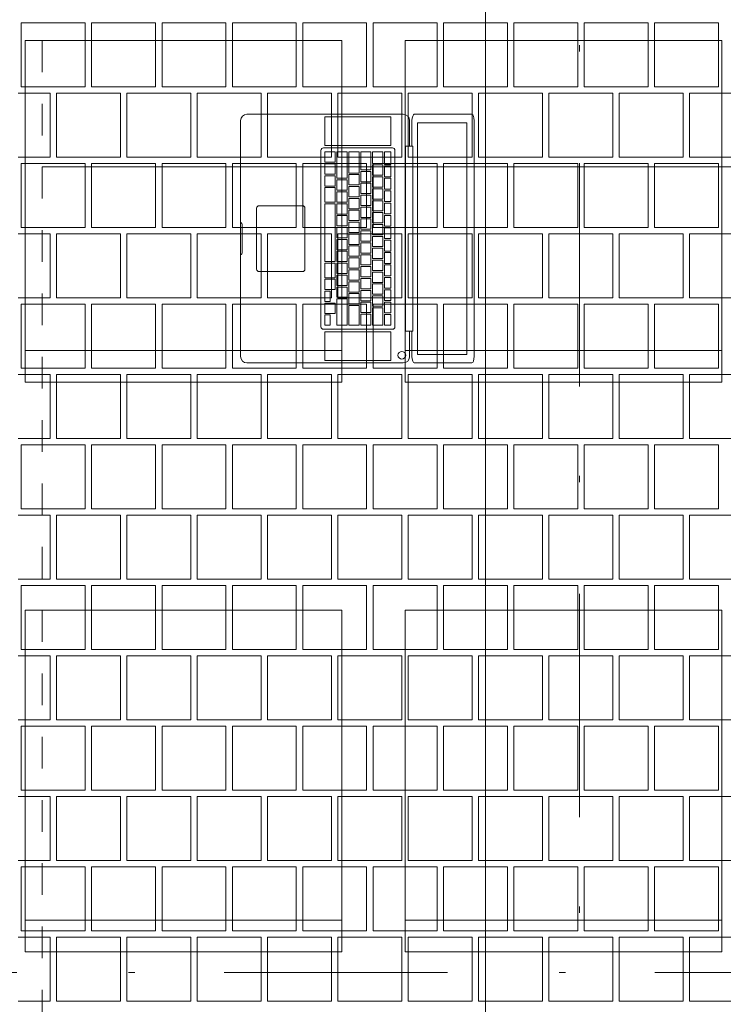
# Paper-space layout 'SA-902 Ruumi 103 siseviimistlused' of a CAD drawing. Header units: millimetres. Extents: x 15 to 415, y 5 to 292.
# Tile 14 of 108: x 97 to 108, y 93 to 109. Entities that reach past the tile are written whole.
import ezdxf
from ezdxf.xclip import XClip

# ---------------------------------------------------------------- set-up
doc = ezdxf.new("R2010")
doc.units = ezdxf.units.MM
doc.header["$MEASUREMENT"] = 0
doc.header["$XCLIPFRAME"] = 2
for name, pattern in [('Dashed väike', [1, 0.5, -0.5]), ('Dot & Dashed', [6.702778, 3.527778, -1.763889, 0, -1.411111]), ('openingline', [533.333333, 333.333333, -200])]:
    doc.linetypes.add(name, pattern=pattern)
for name, color, linetype in [('AR - Mööbel', 7, 'Continuous'), ('AR - Seinad SS.ol', 7, 'Continuous'), ('AR - Teljed', 7, 'Continuous'), ('SA - mööbel', 7, 'Continuous'), ('SA - põrandaviimistlus', 7, 'Continuous')]:
    doc.layers.add(name, color=color, linetype=linetype)

# ---------------------------------------------------------------- blocks, each defined once
blk = doc.blocks.new('*X2')
at = {"layer": 'SA - põrandaviimistlus', "color": 254, "linetype": 'Continuous', "lineweight": 13}
for p, q in [((97.557, 108.724), (96.547, 108.724)), ((96.547, 108.724), (96.547, 107.714)), ((97.557, 107.714), (97.557, 108.724)), ((98.668, 108.724), (97.658, 108.724)), ((97.658, 108.724), (97.658, 107.714)), ((98.668, 107.714), (98.668, 108.724)), ((99.779, 108.724), (98.769, 108.724)), ((98.769, 108.724), (98.769, 107.714)), ((99.779, 107.714), (99.779, 108.724)), ((100.89, 108.724), (99.88, 108.724)), ((99.88, 108.724), (99.88, 107.714)), ((100.89, 107.714), (100.89, 108.724)), ((102.001, 108.724), (100.991, 108.724)), ((100.991, 108.724), (100.991, 107.714)), ((102.001, 107.714), (102.001, 108.724)), ((103.112, 108.724), (102.102, 108.724)), ((102.102, 108.724), (102.102, 107.714)), ((103.112, 107.714), (103.112, 108.724)), ((104.223, 108.724), (103.213, 108.724)), ((103.213, 108.724), (103.213, 107.714)), ((104.223, 107.714), (104.223, 108.724)), ((105.334, 108.724), (104.324, 108.724)), ((104.324, 108.724), (104.324, 107.714)), ((105.334, 107.714), (105.334, 108.724)), ((106.445, 108.724), (105.435, 108.724)), ((105.435, 108.724), (105.435, 107.714)), ((106.445, 107.714), (106.445, 108.724)), ((107.556, 108.724), (106.546, 108.724)), ((106.546, 108.724), (106.546, 107.714)), ((107.556, 107.714), (107.556, 108.724)), ((96.547, 107.714), (97.557, 107.714)), ((97.658, 107.714), (98.668, 107.714)), ((98.769, 107.714), (99.779, 107.714)), ((99.88, 107.714), (100.89, 107.714)), ((100.991, 107.714), (102.001, 107.714)), ((102.102, 107.714), (103.112, 107.714)), ((103.213, 107.714), (104.223, 107.714)), ((104.324, 107.714), (105.334, 107.714)), ((105.435, 107.714), (106.445, 107.714)), ((106.546, 107.714), (107.556, 107.714)), ((97.001, 107.613), (96.496, 107.613)), ((97.001, 106.603), (97.001, 107.613)), ((98.112, 107.613), (97.102, 107.613)), ((97.102, 107.613), (97.102, 106.603)), ((98.112, 106.603), (98.112, 107.613)), ((98.213, 106.603), (98.213, 107.613)), ((98.213, 107.613), (98.718, 107.613)), ((99.223, 107.613), (98.718, 107.613)), ((99.223, 106.603), (99.223, 107.613)), ((100.334, 107.613), (99.324, 107.613)), ((99.324, 107.613), (99.324, 106.603)), ((100.334, 106.603), (100.334, 107.613)), ((100.435, 106.603), (100.435, 107.613)), ((100.435, 107.613), (100.94, 107.613)), ((101.445, 107.613), (100.94, 107.613)), ((101.445, 106.603), (101.445, 107.613)), ((102.556, 107.613), (101.546, 107.613)), ((101.546, 107.613), (101.546, 106.603)), ((102.556, 106.603), (102.556, 107.613)), ((102.657, 106.603), (102.657, 107.613)), ((102.657, 107.613), (103.162, 107.613)), ((103.667, 107.613), (103.162, 107.613)), ((103.667, 106.603), (103.667, 107.613)), ((104.778, 107.613), (103.768, 107.613)), ((103.768, 107.613), (103.768, 106.603)), ((104.778, 106.603), (104.778, 107.613)), ((104.879, 106.603), (104.879, 107.613)), ((104.879, 107.613), (105.384, 107.613)), ((105.889, 107.613), (105.384, 107.613)), ((105.889, 106.603), (105.889, 107.613)), ((107, 107.613), (105.99, 107.613)), ((105.99, 107.613), (105.99, 106.603)), ((107, 106.603), (107, 107.613)), ((107.101, 106.603), (107.101, 107.613)), ((107.101, 107.613), (107.606, 107.613)), ((108.111, 107.613), (107.606, 107.613)), ((96.496, 106.603), (97.001, 106.603)), ((97.102, 106.603), (98.112, 106.603)), ((98.718, 106.603), (98.213, 106.603)), ((98.718, 106.603), (99.223, 106.603)), ((99.324, 106.603), (100.334, 106.603)), ((100.94, 106.603), (100.435, 106.603)), ((100.94, 106.603), (101.445, 106.603)), ((101.546, 106.603), (102.556, 106.603)), ((103.162, 106.603), (102.657, 106.603)), ((103.162, 106.603), (103.667, 106.603)), ((103.768, 106.603), (104.778, 106.603)), ((105.384, 106.603), (104.879, 106.603)), ((105.384, 106.603), (105.889, 106.603)), ((105.99, 106.603), (107, 106.603)), ((107.606, 106.603), (107.101, 106.603)), ((107.606, 106.603), (108.111, 106.603)), ((97.557, 106.502), (96.547, 106.502)), ((96.547, 106.502), (96.547, 105.492)), ((97.557, 105.492), (97.557, 106.502)), ((98.668, 106.502), (97.658, 106.502)), ((97.658, 106.502), (97.658, 105.492)), ((98.668, 105.492), (98.668, 106.502)), ((99.779, 106.502), (98.769, 106.502)), ((98.769, 106.502), (98.769, 105.492)), ((99.779, 105.492), (99.779, 106.502)), ((100.89, 106.502), (99.88, 106.502)), ((99.88, 106.502), (99.88, 105.492)), ((100.89, 105.492), (100.89, 106.502)), ((102.001, 106.502), (100.991, 106.502)), ((100.991, 106.502), (100.991, 105.492)), ((102.001, 105.492), (102.001, 106.502)), ((103.112, 106.502), (102.102, 106.502)), ((102.102, 106.502), (102.102, 105.492)), ((103.112, 105.492), (103.112, 106.502)), ((104.223, 106.502), (103.213, 106.502)), ((103.213, 106.502), (103.213, 105.492)), ((104.223, 105.492), (104.223, 106.502)), ((105.334, 106.502), (104.324, 106.502)), ((104.324, 106.502), (104.324, 105.492)), ((105.334, 105.492), (105.334, 106.502)), ((106.445, 106.502), (105.435, 106.502)), ((105.435, 106.502), (105.435, 105.492)), ((106.445, 105.492), (106.445, 106.502)), ((107.556, 106.502), (106.546, 106.502)), ((106.546, 106.502), (106.546, 105.492)), ((107.556, 105.492), (107.556, 106.502)), ((96.547, 105.492), (97.557, 105.492)), ((97.658, 105.492), (98.668, 105.492)), ((98.769, 105.492), (99.779, 105.492)), ((99.88, 105.492), (100.89, 105.492)), ((100.991, 105.492), (102.001, 105.492)), ((102.102, 105.492), (103.112, 105.492)), ((103.213, 105.492), (104.223, 105.492)), ((104.324, 105.492), (105.334, 105.492)), ((105.435, 105.492), (106.445, 105.492)), ((106.546, 105.492), (107.556, 105.492)), ((97.001, 105.391), (96.496, 105.391)), ((97.001, 104.381), (97.001, 105.391)), ((98.112, 105.391), (97.102, 105.391)), ((97.102, 105.391), (97.102, 104.381)), ((98.112, 104.381), (98.112, 105.391)), ((98.213, 104.381), (98.213, 105.391)), ((98.213, 105.391), (98.718, 105.391)), ((99.223, 105.391), (98.718, 105.391)), ((99.223, 104.381), (99.223, 105.391)), ((100.334, 105.391), (99.324, 105.391)), ((99.324, 105.391), (99.324, 104.381)), ((100.334, 104.381), (100.334, 105.391)), ((100.435, 104.381), (100.435, 105.391)), ((100.435, 105.391), (100.94, 105.391)), ((101.445, 105.391), (100.94, 105.391)), ((101.445, 104.381), (101.445, 105.391)), ((102.556, 105.391), (101.546, 105.391)), ((101.546, 105.391), (101.546, 104.381)), ((102.556, 104.381), (102.556, 105.391)), ((102.657, 104.381), (102.657, 105.391)), ((102.657, 105.391), (103.162, 105.391)), ((103.667, 105.391), (103.162, 105.391)), ((103.667, 104.381), (103.667, 105.391)), ((104.778, 105.391), (103.768, 105.391)), ((103.768, 105.391), (103.768, 104.381)), ((104.778, 104.381), (104.778, 105.391)), ((104.879, 104.381), (104.879, 105.391)), ((104.879, 105.391), (105.384, 105.391)), ((105.889, 105.391), (105.384, 105.391)), ((105.889, 104.381), (105.889, 105.391)), ((107, 105.391), (105.99, 105.391)), ((105.99, 105.391), (105.99, 104.381)), ((107, 104.381), (107, 105.391)), ((107.101, 104.381), (107.101, 105.391)), ((107.101, 105.391), (107.606, 105.391)), ((108.111, 105.391), (107.606, 105.391)), ((96.496, 104.381), (97.001, 104.381)), ((97.102, 104.381), (98.112, 104.381)), ((98.718, 104.381), (98.213, 104.381)), ((98.718, 104.381), (99.223, 104.381)), ((99.324, 104.381), (100.334, 104.381)), ((100.94, 104.381), (100.435, 104.381)), ((100.94, 104.381), (101.445, 104.381)), ((101.546, 104.381), (102.556, 104.381)), ((103.162, 104.381), (102.657, 104.381)), ((103.162, 104.381), (103.667, 104.381)), ((103.768, 104.381), (104.778, 104.381)), ((105.384, 104.381), (104.879, 104.381)), ((105.384, 104.381), (105.889, 104.381)), ((105.99, 104.381), (107, 104.381)), ((107.606, 104.381), (107.101, 104.381)), ((107.606, 104.381), (108.111, 104.381)), ((97.557, 104.28), (96.547, 104.28)), ((96.547, 104.28), (96.547, 103.27)), ((97.557, 103.27), (97.557, 104.28)), ((98.668, 104.28), (97.658, 104.28)), ((97.658, 104.28), (97.658, 103.27)), ((98.668, 103.27), (98.668, 104.28)), ((99.779, 104.28), (98.769, 104.28)), ((98.769, 104.28), (98.769, 103.27)), ((99.779, 103.27), (99.779, 104.28)), ((100.89, 104.28), (99.88, 104.28)), ((99.88, 104.28), (99.88, 103.27)), ((100.89, 103.27), (100.89, 104.28)), ((102.001, 104.28), (100.991, 104.28)), ((100.991, 104.28), (100.991, 103.27)), ((102.001, 103.27), (102.001, 104.28)), ((103.112, 104.28), (102.102, 104.28)), ((102.102, 104.28), (102.102, 103.27)), ((103.112, 103.27), (103.112, 104.28)), ((104.223, 104.28), (103.213, 104.28)), ((103.213, 104.28), (103.213, 103.27)), ((104.223, 103.27), (104.223, 104.28)), ((105.334, 104.28), (104.324, 104.28)), ((104.324, 104.28), (104.324, 103.27)), ((105.334, 103.27), (105.334, 104.28)), ((106.445, 104.28), (105.435, 104.28)), ((105.435, 104.28), (105.435, 103.27)), ((106.445, 103.27), (106.445, 104.28)), ((107.556, 104.28), (106.546, 104.28)), ((106.546, 104.28), (106.546, 103.27)), ((107.556, 103.27), (107.556, 104.28)), ((97.001, 103.169), (96.496, 103.169)), ((96.547, 103.27), (97.557, 103.27)), ((97.001, 102.159), (97.001, 103.169)), ((98.112, 103.169), (97.102, 103.169)), ((97.102, 103.169), (97.102, 102.159)), ((97.658, 103.27), (98.668, 103.27)), ((98.112, 102.159), (98.112, 103.169)), ((98.213, 102.159), (98.213, 103.169)), ((98.213, 103.169), (98.718, 103.169)), ((99.223, 103.169), (98.718, 103.169)), ((98.769, 103.27), (99.779, 103.27)), ((99.223, 102.159), (99.223, 103.169)), ((100.334, 103.169), (99.324, 103.169)), ((99.324, 103.169), (99.324, 102.159)), ((99.88, 103.27), (100.89, 103.27)), ((100.334, 102.159), (100.334, 103.169)), ((100.435, 102.159), (100.435, 103.169)), ((100.435, 103.169), (100.94, 103.169)), ((101.445, 103.169), (100.94, 103.169)), ((100.991, 103.27), (102.001, 103.27)), ((101.445, 102.159), (101.445, 103.169)), ((102.556, 103.169), (101.546, 103.169)), ((101.546, 103.169), (101.546, 102.159)), ((102.102, 103.27), (103.112, 103.27)), ((102.556, 102.159), (102.556, 103.169)), ((102.657, 102.159), (102.657, 103.169)), ((102.657, 103.169), (103.162, 103.169)), ((103.667, 103.169), (103.162, 103.169)), ((103.213, 103.27), (104.223, 103.27)), ((103.667, 102.159), (103.667, 103.169)), ((104.778, 103.169), (103.768, 103.169)), ((103.768, 103.169), (103.768, 102.159)), ((104.324, 103.27), (105.334, 103.27)), ((104.778, 102.159), (104.778, 103.169)), ((104.879, 102.159), (104.879, 103.169)), ((104.879, 103.169), (105.384, 103.169)), ((105.889, 103.169), (105.384, 103.169)), ((105.435, 103.27), (106.445, 103.27)), ((105.889, 102.159), (105.889, 103.169)), ((107, 103.169), (105.99, 103.169)), ((105.99, 103.169), (105.99, 102.159)), ((106.546, 103.27), (107.556, 103.27)), ((107, 102.159), (107, 103.169)), ((107.101, 102.159), (107.101, 103.169)), ((107.101, 103.169), (107.606, 103.169)), ((108.111, 103.169), (107.606, 103.169)), ((96.496, 102.159), (97.001, 102.159)), ((97.557, 102.058), (96.547, 102.058)), ((96.547, 102.058), (96.547, 101.048)), ((97.102, 102.159), (98.112, 102.159)), ((97.557, 101.048), (97.557, 102.058)), ((98.668, 102.058), (97.658, 102.058)), ((97.658, 102.058), (97.658, 101.048)), ((98.718, 102.159), (98.213, 102.159)), ((98.668, 101.048), (98.668, 102.058)), ((98.718, 102.159), (99.223, 102.159)), ((99.779, 102.058), (98.769, 102.058)), ((98.769, 102.058), (98.769, 101.048)), ((99.324, 102.159), (100.334, 102.159)), ((99.779, 101.048), (99.779, 102.058)), ((100.89, 102.058), (99.88, 102.058)), ((99.88, 102.058), (99.88, 101.048)), ((100.94, 102.159), (100.435, 102.159)), ((100.89, 101.048), (100.89, 102.058)), ((100.94, 102.159), (101.445, 102.159)), ((102.001, 102.058), (100.991, 102.058)), ((100.991, 102.058), (100.991, 101.048)), ((101.546, 102.159), (102.556, 102.159)), ((102.001, 101.048), (102.001, 102.058)), ((103.112, 102.058), (102.102, 102.058)), ((102.102, 102.058), (102.102, 101.048)), ((103.162, 102.159), (102.657, 102.159)), ((103.112, 101.048), (103.112, 102.058)), ((103.162, 102.159), (103.667, 102.159)), ((104.223, 102.058), (103.213, 102.058)), ((103.213, 102.058), (103.213, 101.048)), ((103.768, 102.159), (104.778, 102.159)), ((104.223, 101.048), (104.223, 102.058)), ((105.334, 102.058), (104.324, 102.058)), ((104.324, 102.058), (104.324, 101.048)), ((105.384, 102.159), (104.879, 102.159)), ((105.334, 101.048), (105.334, 102.058)), ((105.384, 102.159), (105.889, 102.159)), ((106.445, 102.058), (105.435, 102.058)), ((105.435, 102.058), (105.435, 101.048)), ((105.99, 102.159), (107, 102.159)), ((106.445, 101.048), (106.445, 102.058)), ((107.556, 102.058), (106.546, 102.058)), ((106.546, 102.058), (106.546, 101.048)), ((107.606, 102.159), (107.101, 102.159)), ((107.556, 101.048), (107.556, 102.058)), ((107.606, 102.159), (108.111, 102.159)), ((97.001, 100.947), (96.496, 100.947)), ((96.547, 101.048), (97.557, 101.048)), ((97.001, 99.937), (97.001, 100.947)), ((98.112, 100.947), (97.102, 100.947)), ((97.102, 100.947), (97.102, 99.937)), ((97.658, 101.048), (98.668, 101.048)), ((98.112, 99.937), (98.112, 100.947)), ((98.213, 99.937), (98.213, 100.947)), ((98.213, 100.947), (98.718, 100.947)), ((99.223, 100.947), (98.718, 100.947)), ((98.769, 101.048), (99.779, 101.048)), ((99.223, 99.937), (99.223, 100.947)), ((100.334, 100.947), (99.324, 100.947)), ((99.324, 100.947), (99.324, 99.937)), ((99.88, 101.048), (100.89, 101.048)), ((100.334, 99.937), (100.334, 100.947)), ((100.435, 99.937), (100.435, 100.947)), ((100.435, 100.947), (100.94, 100.947)), ((101.445, 100.947), (100.94, 100.947)), ((100.991, 101.048), (102.001, 101.048)), ((101.445, 99.937), (101.445, 100.947)), ((102.556, 100.947), (101.546, 100.947)), ((101.546, 100.947), (101.546, 99.937)), ((102.102, 101.048), (103.112, 101.048)), ((102.556, 99.937), (102.556, 100.947)), ((102.657, 99.937), (102.657, 100.947)), ((102.657, 100.947), (103.162, 100.947)), ((103.667, 100.947), (103.162, 100.947)), ((103.213, 101.048), (104.223, 101.048)), ((103.667, 99.937), (103.667, 100.947)), ((104.778, 100.947), (103.768, 100.947)), ((103.768, 100.947), (103.768, 99.937)), ((104.324, 101.048), (105.334, 101.048)), ((104.778, 99.937), (104.778, 100.947)), ((104.879, 99.937), (104.879, 100.947)), ((104.879, 100.947), (105.384, 100.947)), ((105.889, 100.947), (105.384, 100.947)), ((105.435, 101.048), (106.445, 101.048)), ((105.889, 99.937), (105.889, 100.947)), ((107, 100.947), (105.99, 100.947)), ((105.99, 100.947), (105.99, 99.937)), ((106.546, 101.048), (107.556, 101.048)), ((107, 99.937), (107, 100.947)), ((107.101, 99.937), (107.101, 100.947)), ((107.101, 100.947), (107.606, 100.947)), ((108.111, 100.947), (107.606, 100.947)), ((96.496, 99.937), (97.001, 99.937)), ((97.102, 99.937), (98.112, 99.937)), ((98.718, 99.937), (98.213, 99.937)), ((98.718, 99.937), (99.223, 99.937)), ((99.324, 99.937), (100.334, 99.937)), ((100.94, 99.937), (100.435, 99.937)), ((100.94, 99.937), (101.445, 99.937)), ((101.546, 99.937), (102.556, 99.937)), ((103.162, 99.937), (102.657, 99.937)), ((103.162, 99.937), (103.667, 99.937)), ((103.768, 99.937), (104.778, 99.937)), ((105.384, 99.937), (104.879, 99.937)), ((105.384, 99.937), (105.889, 99.937)), ((105.99, 99.937), (107, 99.937)), ((107.606, 99.937), (107.101, 99.937)), ((107.606, 99.937), (108.111, 99.937)), ((97.557, 99.836), (96.547, 99.836)), ((96.547, 99.836), (96.547, 98.826)), ((97.557, 98.826), (97.557, 99.836)), ((98.668, 99.836), (97.658, 99.836)), ((97.658, 99.836), (97.658, 98.826)), ((98.668, 98.826), (98.668, 99.836)), ((99.779, 99.836), (98.769, 99.836)), ((98.769, 99.836), (98.769, 98.826)), ((99.779, 98.826), (99.779, 99.836)), ((100.89, 99.836), (99.88, 99.836)), ((99.88, 99.836), (99.88, 98.826)), ((100.89, 98.826), (100.89, 99.836)), ((102.001, 99.836), (100.991, 99.836)), ((100.991, 99.836), (100.991, 98.826)), ((102.001, 98.826), (102.001, 99.836)), ((103.112, 99.836), (102.102, 99.836)), ((102.102, 99.836), (102.102, 98.826)), ((103.112, 98.826), (103.112, 99.836)), ((104.223, 99.836), (103.213, 99.836)), ((103.213, 99.836), (103.213, 98.826)), ((104.223, 98.826), (104.223, 99.836)), ((105.334, 99.836), (104.324, 99.836)), ((104.324, 99.836), (104.324, 98.826)), ((105.334, 98.826), (105.334, 99.836)), ((106.445, 99.836), (105.435, 99.836)), ((105.435, 99.836), (105.435, 98.826)), ((106.445, 98.826), (106.445, 99.836)), ((107.556, 99.836), (106.546, 99.836)), ((106.546, 99.836), (106.546, 98.826)), ((107.556, 98.826), (107.556, 99.836)), ((96.547, 98.826), (97.557, 98.826)), ((97.658, 98.826), (98.668, 98.826)), ((98.769, 98.826), (99.779, 98.826)), ((99.88, 98.826), (100.89, 98.826)), ((100.991, 98.826), (102.001, 98.826)), ((102.102, 98.826), (103.112, 98.826)), ((103.213, 98.826), (104.223, 98.826)), ((104.324, 98.826), (105.334, 98.826)), ((105.435, 98.826), (106.445, 98.826)), ((106.546, 98.826), (107.556, 98.826)), ((97.001, 98.725), (96.496, 98.725)), ((97.001, 97.715), (97.001, 98.725)), ((98.112, 98.725), (97.102, 98.725)), ((97.102, 98.725), (97.102, 97.715)), ((98.112, 97.715), (98.112, 98.725)), ((98.213, 97.715), (98.213, 98.725)), ((98.213, 98.725), (98.718, 98.725)), ((99.223, 98.725), (98.718, 98.725)), ((99.223, 97.715), (99.223, 98.725)), ((100.334, 98.725), (99.324, 98.725)), ((99.324, 98.725), (99.324, 97.715)), ((100.334, 97.715), (100.334, 98.725)), ((100.435, 97.715), (100.435, 98.725)), ((100.435, 98.725), (100.94, 98.725)), ((101.445, 98.725), (100.94, 98.725)), ((101.445, 97.715), (101.445, 98.725)), ((102.556, 98.725), (101.546, 98.725)), ((101.546, 98.725), (101.546, 97.715)), ((102.556, 97.715), (102.556, 98.725)), ((102.657, 97.715), (102.657, 98.725)), ((102.657, 98.725), (103.162, 98.725)), ((103.667, 98.725), (103.162, 98.725)), ((103.667, 97.715), (103.667, 98.725)), ((104.778, 98.725), (103.768, 98.725)), ((103.768, 98.725), (103.768, 97.715)), ((104.778, 97.715), (104.778, 98.725)), ((104.879, 97.715), (104.879, 98.725)), ((104.879, 98.725), (105.384, 98.725)), ((105.889, 98.725), (105.384, 98.725)), ((105.889, 97.715), (105.889, 98.725)), ((107, 98.725), (105.99, 98.725)), ((105.99, 98.725), (105.99, 97.715)), ((107, 97.715), (107, 98.725)), ((107.101, 97.715), (107.101, 98.725)), ((107.101, 98.725), (107.606, 98.725)), ((108.111, 98.725), (107.606, 98.725)), ((96.496, 97.715), (97.001, 97.715)), ((97.102, 97.715), (98.112, 97.715)), ((98.718, 97.715), (98.213, 97.715)), ((98.718, 97.715), (99.223, 97.715)), ((99.324, 97.715), (100.334, 97.715)), ((100.94, 97.715), (100.435, 97.715)), ((100.94, 97.715), (101.445, 97.715)), ((101.546, 97.715), (102.556, 97.715)), ((103.162, 97.715), (102.657, 97.715)), ((103.162, 97.715), (103.667, 97.715)), ((103.768, 97.715), (104.778, 97.715)), ((105.384, 97.715), (104.879, 97.715)), ((105.384, 97.715), (105.889, 97.715)), ((105.99, 97.715), (107, 97.715)), ((107.606, 97.715), (107.101, 97.715)), ((107.606, 97.715), (108.111, 97.715)), ((97.557, 97.614), (96.547, 97.614)), ((96.547, 97.614), (96.547, 96.604)), ((97.557, 96.604), (97.557, 97.614)), ((98.668, 97.614), (97.658, 97.614)), ((97.658, 97.614), (97.658, 96.604)), ((98.668, 96.604), (98.668, 97.614)), ((99.779, 97.614), (98.769, 97.614)), ((98.769, 97.614), (98.769, 96.604)), ((99.779, 96.604), (99.779, 97.614)), ((100.89, 97.614), (99.88, 97.614)), ((99.88, 97.614), (99.88, 96.604)), ((100.89, 96.604), (100.89, 97.614)), ((102.001, 97.614), (100.991, 97.614)), ((100.991, 97.614), (100.991, 96.604)), ((102.001, 96.604), (102.001, 97.614)), ((103.112, 97.614), (102.102, 97.614)), ((102.102, 97.614), (102.102, 96.604)), ((103.112, 96.604), (103.112, 97.614)), ((104.223, 97.614), (103.213, 97.614)), ((103.213, 97.614), (103.213, 96.604)), ((104.223, 96.604), (104.223, 97.614)), ((105.334, 97.614), (104.324, 97.614)), ((104.324, 97.614), (104.324, 96.604)), ((105.334, 96.604), (105.334, 97.614)), ((106.445, 97.614), (105.435, 97.614)), ((105.435, 97.614), (105.435, 96.604)), ((106.445, 96.604), (106.445, 97.614)), ((107.556, 97.614), (106.546, 97.614)), ((106.546, 97.614), (106.546, 96.604)), ((107.556, 96.604), (107.556, 97.614)), ((96.547, 96.604), (97.557, 96.604)), ((97.658, 96.604), (98.668, 96.604)), ((98.769, 96.604), (99.779, 96.604)), ((99.88, 96.604), (100.89, 96.604)), ((100.991, 96.604), (102.001, 96.604)), ((102.102, 96.604), (103.112, 96.604)), ((103.213, 96.604), (104.223, 96.604)), ((104.324, 96.604), (105.334, 96.604)), ((105.435, 96.604), (106.445, 96.604)), ((106.546, 96.604), (107.556, 96.604)), ((97.001, 96.503), (96.496, 96.503)), ((97.001, 95.493), (97.001, 96.503)), ((98.112, 96.503), (97.102, 96.503)), ((97.102, 96.503), (97.102, 95.493)), ((98.112, 95.493), (98.112, 96.503)), ((98.213, 95.493), (98.213, 96.503)), ((98.213, 96.503), (98.718, 96.503)), ((99.223, 96.503), (98.718, 96.503)), ((99.223, 95.493), (99.223, 96.503)), ((100.334, 96.503), (99.324, 96.503)), ((99.324, 96.503), (99.324, 95.493)), ((100.334, 95.493), (100.334, 96.503)), ((100.435, 95.493), (100.435, 96.503)), ((100.435, 96.503), (100.94, 96.503)), ((101.445, 96.503), (100.94, 96.503)), ((101.445, 95.493), (101.445, 96.503)), ((102.556, 96.503), (101.546, 96.503)), ((101.546, 96.503), (101.546, 95.493)), ((102.556, 95.493), (102.556, 96.503)), ((102.657, 95.493), (102.657, 96.503)), ((102.657, 96.503), (103.162, 96.503)), ((103.667, 96.503), (103.162, 96.503)), ((103.667, 95.493), (103.667, 96.503)), ((104.778, 96.503), (103.768, 96.503)), ((103.768, 96.503), (103.768, 95.493)), ((104.778, 95.493), (104.778, 96.503)), ((104.879, 95.493), (104.879, 96.503)), ((104.879, 96.503), (105.384, 96.503)), ((105.889, 96.503), (105.384, 96.503)), ((105.889, 95.493), (105.889, 96.503)), ((107, 96.503), (105.99, 96.503)), ((105.99, 96.503), (105.99, 95.493)), ((107, 95.493), (107, 96.503)), ((107.101, 95.493), (107.101, 96.503)), ((107.101, 96.503), (107.606, 96.503)), ((108.111, 96.503), (107.606, 96.503)), ((96.496, 95.493), (97.001, 95.493)), ((97.557, 95.392), (96.547, 95.392)), ((96.547, 95.392), (96.547, 94.382)), ((97.102, 95.493), (98.112, 95.493)), ((97.557, 94.382), (97.557, 95.392)), ((98.668, 95.392), (97.658, 95.392)), ((97.658, 95.392), (97.658, 94.382)), ((98.718, 95.493), (98.213, 95.493)), ((98.668, 94.382), (98.668, 95.392)), ((98.718, 95.493), (99.223, 95.493)), ((99.779, 95.392), (98.769, 95.392)), ((98.769, 95.392), (98.769, 94.382)), ((99.324, 95.493), (100.334, 95.493)), ((99.779, 94.382), (99.779, 95.392)), ((100.89, 95.392), (99.88, 95.392)), ((99.88, 95.392), (99.88, 94.382)), ((100.94, 95.493), (100.435, 95.493)), ((100.89, 94.382), (100.89, 95.392)), ((100.94, 95.493), (101.445, 95.493)), ((102.001, 95.392), (100.991, 95.392)), ((100.991, 95.392), (100.991, 94.382)), ((101.546, 95.493), (102.556, 95.493)), ((102.001, 94.382), (102.001, 95.392)), ((103.112, 95.392), (102.102, 95.392)), ((102.102, 95.392), (102.102, 94.382)), ((103.162, 95.493), (102.657, 95.493)), ((103.112, 94.382), (103.112, 95.392)), ((103.162, 95.493), (103.667, 95.493)), ((104.223, 95.392), (103.213, 95.392)), ((103.213, 95.392), (103.213, 94.382)), ((103.768, 95.493), (104.778, 95.493)), ((104.223, 94.382), (104.223, 95.392)), ((105.334, 95.392), (104.324, 95.392)), ((104.324, 95.392), (104.324, 94.382)), ((105.384, 95.493), (104.879, 95.493)), ((105.334, 94.382), (105.334, 95.392)), ((105.384, 95.493), (105.889, 95.493)), ((106.445, 95.392), (105.435, 95.392)), ((105.435, 95.392), (105.435, 94.382)), ((105.99, 95.493), (107, 95.493)), ((106.445, 94.382), (106.445, 95.392)), ((107.556, 95.392), (106.546, 95.392)), ((106.546, 95.392), (106.546, 94.382)), ((107.606, 95.493), (107.101, 95.493)), ((107.556, 94.382), (107.556, 95.392)), ((107.606, 95.493), (108.111, 95.493)), ((97.001, 94.281), (96.496, 94.281)), ((96.547, 94.382), (97.557, 94.382)), ((97.001, 93.271), (97.001, 94.281)), ((98.112, 94.281), (97.102, 94.281)), ((97.102, 94.281), (97.102, 93.271)), ((97.658, 94.382), (98.668, 94.382)), ((98.112, 93.271), (98.112, 94.281)), ((98.213, 93.271), (98.213, 94.281)), ((98.213, 94.281), (98.718, 94.281)), ((99.223, 94.281), (98.718, 94.281)), ((98.769, 94.382), (99.779, 94.382)), ((99.223, 93.271), (99.223, 94.281)), ((100.334, 94.281), (99.324, 94.281)), ((99.324, 94.281), (99.324, 93.271)), ((99.88, 94.382), (100.89, 94.382)), ((100.334, 93.271), (100.334, 94.281)), ((100.435, 93.271), (100.435, 94.281)), ((100.435, 94.281), (100.94, 94.281)), ((101.445, 94.281), (100.94, 94.281)), ((100.991, 94.382), (102.001, 94.382)), ((101.445, 93.271), (101.445, 94.281)), ((102.556, 94.281), (101.546, 94.281)), ((101.546, 94.281), (101.546, 93.271)), ((102.102, 94.382), (103.112, 94.382)), ((102.556, 93.271), (102.556, 94.281)), ((102.657, 93.271), (102.657, 94.281)), ((102.657, 94.281), (103.162, 94.281)), ((103.667, 94.281), (103.162, 94.281)), ((103.213, 94.382), (104.223, 94.382)), ((103.667, 93.271), (103.667, 94.281)), ((104.778, 94.281), (103.768, 94.281)), ((103.768, 94.281), (103.768, 93.271)), ((104.324, 94.382), (105.334, 94.382)), ((104.778, 93.271), (104.778, 94.281)), ((104.879, 93.271), (104.879, 94.281)), ((104.879, 94.281), (105.384, 94.281)), ((105.889, 94.281), (105.384, 94.281)), ((105.435, 94.382), (106.445, 94.382)), ((105.889, 93.271), (105.889, 94.281)), ((107, 94.281), (105.99, 94.281)), ((105.99, 94.281), (105.99, 93.271)), ((106.546, 94.382), (107.556, 94.382)), ((107, 93.271), (107, 94.281)), ((107.101, 93.271), (107.101, 94.281)), ((107.101, 94.281), (107.606, 94.281)), ((108.111, 94.281), (107.606, 94.281)), ((96.496, 93.271), (97.001, 93.271)), ((97.102, 93.271), (98.112, 93.271)), ((98.718, 93.271), (98.213, 93.271)), ((98.718, 93.271), (99.223, 93.271)), ((99.324, 93.271), (100.334, 93.271)), ((100.94, 93.271), (100.435, 93.271)), ((100.94, 93.271), (101.445, 93.271)), ((101.546, 93.271), (102.556, 93.271)), ((103.162, 93.271), (102.657, 93.271)), ((103.162, 93.271), (103.667, 93.271)), ((103.768, 93.271), (104.778, 93.271)), ((105.384, 93.271), (104.879, 93.271)), ((105.384, 93.271), (105.889, 93.271)), ((105.99, 93.271), (107, 93.271)), ((107.606, 93.271), (107.101, 93.271)), ((107.606, 93.271), (108.111, 93.271))]:
    blk.add_line(p, q, dxfattribs=at)
blk = doc.blocks.new('Drawing_1_1', base_point=(61.449, 53.275))
at = {"layer": 'SA - põrandaviimistlus', "linetype": 'Continuous', "lineweight": 13}
h = blk.add_hatch(dxfattribs=at)
h.set_pattern_fill('Grid_600x600_0001', color=254, style=0, pattern_type=2)
h.set_pattern_definition([(0, (61.449, 53.2755), (0, 6), []), (90, (61.449, 53.2755), (-6, 0), [])])
h.paths.add_polyline_path([(105.721, 218.244), (105.386, 198.526), (106.736, 198.516), (106.695, 195.537), (108.166, 195.537), (108.166, 192.767), (134.015, 192.767), (134.015, 195.537), (134.304, 195.537), (134.3, 197.881), (142.202, 197.893), (142.23, 199.986), (149.429, 199.89), (149.404, 196.959), (152.262, 196.963), (152.267, 193.163), (188.583, 193.218), (188.577, 197.018), (193.466, 197.026), (193.466, 198.218), (199.166, 198.218), (199.166, 197.034), (214.276, 197.057), (214.287, 189.857), (213.642, 189.856), (213.261, 163.413), (213.958, 163.415), (213.978, 157.565), (211.724, 157.584), (211.333, 131.191), (212.783, 131.169), (212.78, 130.925), (213.902, 130.927), (213.914, 125.227), (190.819, 125.196), (190.815, 127.844), (145.517, 127.784), (145.519, 125.137), (140.626, 125.13), (140.59, 115.843), (138.333, 115.852), (138.179, 76.16), (140.436, 76.151), (140.419, 64.848), (197.715, 64.938), (197.754, 97.452), (212.734, 97.416), (212.689, 96.617), (213.675, 96.614), (213.665, 92.64), (238.665, 92.58), (238.675, 96.554), (243.295, 96.543), (244.201, 96.541), (244.201, 125.294), (238.914, 125.283), (238.901, 130.983), (240.061, 130.985), (240.061, 131.185), (242.964, 131.15), (242.962, 130.992), (244.201, 130.994), (244.201, 189.903), (243.683, 189.902), (243.288, 157.625), (239.687, 157.654), (239.666, 163.504), (240.46, 163.507), (240.783, 189.897), (240.067, 189.896), (240.056, 197.096), (244.201, 197.103), (244.201, 199.036), (201.166, 199.036), (201.166, 212.446), (209.761, 212.446, -0.068715), (209.037, 214.423), (199.166, 214.446), (199.166, 211.518), (193.466, 211.518), (193.425, 233.349), (149.874, 233.347), (149.792, 227.137), (142.592, 227.233), (142.704, 235.586), (114.929, 235.586), (114.929, 218.186), (107.051, 218.186)])
h.paths.add_polyline_path([(145.626, 67.938), (145.626, 122.227), (205.909, 122.227), (205.909, 100.452), (190.757, 100.452), (190.757, 67.938)], flags=0)
h.paths.add_polyline_path([(215.914, 134.278), (215.914, 189.096), (236.914, 189.096), (236.914, 134.278)], flags=0)
h.paths.add_polyline_path([(215.914, 100.452), (215.914, 122.227), (236.914, 122.227), (236.914, 100.452)], flags=0)
at = {"layer": 'AR - Mööbel', "color": 251, "linetype": 'Dashed väike', "lineweight": 13}
for p, q in [((96.877, 120.448), (96.877, 106.448)), ((103.877, 106.448), (103.877, 120.448)), ((103.877, 120.448), (103.877, 106.448)), ((96.877, 106.448), (103.877, 106.448)), ((103.877, 106.448), (96.877, 106.448)), ((96.877, 106.448), (96.877, 92.448)), ((103.877, 92.448), (103.877, 106.448)), ((103.877, 106.448), (110.877, 106.448)), ((110.877, 106.448), (103.877, 106.448)), ((103.877, 106.448), (103.877, 92.448))]:
    blk.add_line(p, q, dxfattribs=at)
at = {"layer": 'AR - Mööbel', "color": 251, "linetype": 'Continuous', "lineweight": 13}
for p, q in [((101.61, 108.448), (96.61, 108.448)), ((96.61, 108.448), (96.61, 103.048)), ((101.61, 103.048), (101.61, 108.448)), ((107.61, 108.448), (102.61, 108.448)), ((102.61, 108.448), (102.61, 103.048)), ((107.61, 103.048), (107.61, 108.448)), ((101.61, 103.548), (96.61, 103.548)), ((107.61, 103.548), (102.61, 103.548)), ((96.61, 103.048), (101.61, 103.048)), ((102.61, 103.048), (107.61, 103.048)), ((101.61, 99.448), (96.61, 99.448)), ((96.61, 99.448), (96.61, 94.048)), ((101.61, 94.048), (101.61, 99.448)), ((107.61, 99.448), (102.61, 99.448)), ((102.61, 99.448), (102.61, 94.048)), ((107.61, 94.048), (107.61, 99.448)), ((101.61, 94.548), (96.61, 94.548)), ((107.61, 94.548), (102.61, 94.548)), ((96.61, 94.048), (101.61, 94.048)), ((102.61, 94.048), (107.61, 94.048))]:
    blk.add_line(p, q, dxfattribs=at)
at = {"layer": 'AR - Teljed', "color": 251, "linetype": 'Dot & Dashed', "lineweight": 13}
for p, q in [((105.364, 48.559), (105.364, 266.399)), ((52.131, 93.724), (244.201, 93.724))]:
    blk.add_line(p, q, dxfattribs=at)
at = {"layer": 'SA - mööbel', "color": 254, "linetype": 'openingline', "lineweight": 13}
for p, q in [((100.017, 107.219), (100.009, 107.18)), ((100.009, 107.18), (100.009, 103.454)), ((100.039, 107.252), (100.017, 107.219)), ((100.072, 107.274), (100.039, 107.252)), ((100.111, 107.281), (100.072, 107.274)), ((102.577, 107.281), (100.111, 107.281)), ((101.343, 107.243), (101.343, 106.787)), ((102.384, 107.243), (101.343, 107.243)), ((102.384, 106.787), (102.384, 107.243)), ((102.616, 107.274), (102.577, 107.281)), ((102.649, 107.252), (102.616, 107.274)), ((102.671, 107.219), (102.649, 107.252)), ((102.679, 107.18), (102.671, 107.219)), ((102.679, 106.777), (102.679, 107.18)), ((102.717, 107.18), (102.72, 107.219)), ((102.717, 106.777), (102.717, 107.18)), ((102.72, 107.219), (102.728, 107.252)), ((102.728, 107.252), (102.739, 107.274)), ((102.739, 107.274), (102.752, 107.281)), ((102.752, 107.281), (103.596, 107.281)), ((103.596, 107.281), (103.663, 107.281)), ((103.663, 107.281), (103.676, 107.274)), ((103.676, 107.274), (103.687, 107.252)), ((103.687, 107.252), (103.695, 107.219)), ((103.695, 107.219), (103.697, 107.18)), ((103.697, 107.18), (103.697, 103.454)), ((102.802, 103.485), (102.802, 107.148)), ((102.802, 107.148), (103.585, 107.148)), ((103.585, 107.148), (103.585, 103.485)), ((101.282, 106.726), (101.279, 106.711)), ((101.279, 106.711), (101.279, 103.922)), ((101.291, 106.738), (101.282, 106.726)), ((101.303, 106.746), (101.291, 106.738)), ((101.318, 106.749), (101.303, 106.746)), ((102.41, 106.749), (101.318, 106.749)), ((101.343, 106.787), (102.384, 106.787)), ((102.424, 106.746), (102.41, 106.749)), ((102.437, 106.738), (102.424, 106.746)), ((102.445, 106.726), (102.437, 106.738)), ((102.448, 106.711), (102.445, 106.726)), ((102.448, 103.922), (102.448, 106.711)), ((102.616, 103.856), (102.616, 106.777)), ((102.616, 106.777), (102.679, 106.777)), ((102.679, 106.777), (102.728, 106.777)), ((102.728, 106.777), (102.728, 103.856)), ((101.506, 106.686), (101.343, 106.686)), ((101.343, 106.686), (101.343, 106.523)), ((101.506, 106.523), (101.506, 106.686)), ((101.693, 106.686), (101.531, 106.686)), ((101.531, 106.686), (101.531, 106.269)), ((101.693, 106.269), (101.693, 106.686)), ((101.881, 106.686), (101.719, 106.686)), ((101.719, 106.686), (101.719, 106.353)), ((101.881, 106.353), (101.881, 106.686)), ((102.069, 106.686), (101.907, 106.686)), ((101.907, 106.686), (101.907, 106.404)), ((102.069, 106.404), (102.069, 106.686)), ((102.257, 106.686), (102.095, 106.686)), ((102.095, 106.686), (102.095, 106.505)), ((102.257, 106.505), (102.257, 106.686)), ((102.384, 106.686), (102.283, 106.686)), ((102.283, 106.686), (102.283, 106.49)), ((102.384, 106.49), (102.384, 106.686)), ((101.343, 106.523), (101.506, 106.523)), ((101.506, 106.498), (101.343, 106.498)), ((101.343, 106.498), (101.343, 106.335)), ((101.506, 106.335), (101.506, 106.498)), ((101.907, 106.404), (102.069, 106.404)), ((102.095, 106.505), (102.257, 106.505)), ((102.095, 106.48), (102.095, 106.317)), ((102.257, 106.48), (102.095, 106.48)), ((102.257, 106.317), (102.257, 106.48)), ((102.283, 106.49), (102.384, 106.49)), ((102.283, 106.465), (102.283, 106.295)), ((102.384, 106.465), (102.283, 106.465)), ((102.384, 106.295), (102.384, 106.465)), ((101.343, 106.335), (101.506, 106.335)), ((101.506, 106.31), (101.343, 106.31)), ((101.343, 106.31), (101.343, 106.147)), ((101.506, 106.147), (101.506, 106.31)), ((101.531, 106.269), (101.693, 106.269)), ((101.531, 106.244), (101.531, 106.081)), ((101.693, 106.244), (101.531, 106.244)), ((101.693, 106.081), (101.693, 106.244)), ((101.719, 106.353), (101.881, 106.353)), ((101.881, 106.328), (101.719, 106.328)), ((101.719, 106.328), (101.719, 106.165)), ((101.881, 106.165), (101.881, 106.328)), ((101.907, 106.378), (101.907, 106.216)), ((102.069, 106.378), (101.907, 106.378)), ((102.069, 106.216), (102.069, 106.378)), ((102.095, 106.317), (102.257, 106.317)), ((102.095, 106.292), (102.095, 106.13)), ((102.257, 106.292), (102.095, 106.292)), ((102.257, 106.13), (102.257, 106.292)), ((102.283, 106.295), (102.384, 106.295)), ((102.384, 106.269), (102.283, 106.269)), ((102.283, 106.269), (102.283, 106.099)), ((102.384, 106.099), (102.384, 106.269)), ((101.343, 106.147), (101.506, 106.147)), ((101.506, 106.122), (101.343, 106.122)), ((101.343, 106.122), (101.343, 105.893)), ((101.506, 105.893), (101.506, 106.122)), ((101.531, 106.081), (101.693, 106.081)), ((101.719, 106.165), (101.881, 106.165)), ((101.881, 106.14), (101.719, 106.14)), ((101.719, 106.14), (101.719, 105.977)), ((101.881, 105.977), (101.881, 106.14)), ((101.907, 106.216), (102.069, 106.216)), ((102.069, 106.19), (101.907, 106.19)), ((101.907, 106.19), (101.907, 106.028)), ((102.069, 106.028), (102.069, 106.19)), ((102.095, 106.13), (102.257, 106.13)), ((102.095, 106.104), (102.095, 105.942)), ((102.257, 106.104), (102.095, 106.104)), ((102.257, 105.942), (102.257, 106.104)), ((102.283, 106.099), (102.384, 106.099)), ((101.693, 106.056), (101.531, 106.056)), ((101.531, 106.056), (101.531, 105.893)), ((101.693, 105.893), (101.693, 106.056)), ((101.719, 105.977), (101.881, 105.977)), ((101.881, 105.952), (101.719, 105.952)), ((101.719, 105.952), (101.719, 105.789)), ((101.881, 105.789), (101.881, 105.952)), ((101.907, 106.028), (102.069, 106.028)), ((101.907, 106.003), (101.907, 105.84)), ((102.069, 106.003), (101.907, 106.003)), ((102.069, 105.84), (102.069, 106.003)), ((102.095, 105.942), (102.257, 105.942)), ((102.283, 106.074), (102.283, 105.903)), ((102.384, 106.074), (102.283, 106.074)), ((102.384, 105.903), (102.384, 106.074)), ((100.266, 105.814), (100.263, 105.799)), ((100.263, 105.799), (100.263, 104.834)), ((100.275, 105.826), (100.266, 105.814)), ((100.287, 105.835), (100.275, 105.826)), ((100.302, 105.837), (100.287, 105.835)), ((100.987, 105.837), (100.302, 105.837)), ((101.002, 105.835), (100.987, 105.837)), ((101.014, 105.826), (101.002, 105.835)), ((101.023, 105.814), (101.014, 105.826)), ((101.025, 105.799), (101.023, 105.814)), ((101.025, 104.834), (101.025, 105.799)), ((101.343, 105.893), (101.506, 105.893)), ((101.343, 105.868), (101.343, 104.953)), ((101.506, 105.868), (101.343, 105.868)), ((101.506, 104.953), (101.506, 105.868)), ((101.531, 105.893), (101.693, 105.893)), ((101.693, 105.868), (101.531, 105.868)), ((101.531, 105.868), (101.531, 105.705)), ((101.693, 105.705), (101.693, 105.868)), ((101.719, 105.789), (101.881, 105.789)), ((101.907, 105.84), (102.069, 105.84)), ((101.907, 105.815), (101.907, 105.652)), ((102.069, 105.815), (101.907, 105.815)), ((102.069, 105.652), (102.069, 105.815)), ((102.257, 105.916), (102.095, 105.916)), ((102.095, 105.916), (102.095, 105.754)), ((102.257, 105.754), (102.257, 105.916)), ((102.283, 105.903), (102.384, 105.903)), ((102.384, 105.878), (102.283, 105.878)), ((102.283, 105.878), (102.283, 105.708)), ((102.384, 105.708), (102.384, 105.878)), ((101.531, 105.705), (101.693, 105.705)), ((101.531, 105.68), (101.531, 105.517)), ((101.693, 105.68), (101.531, 105.68)), ((101.693, 105.517), (101.693, 105.68)), ((101.881, 105.764), (101.719, 105.764)), ((101.719, 105.764), (101.719, 105.601)), ((101.881, 105.601), (101.881, 105.764)), ((101.907, 105.652), (102.069, 105.652)), ((101.907, 105.627), (101.907, 105.464)), ((102.069, 105.627), (101.907, 105.627)), ((102.069, 105.464), (102.069, 105.627)), ((102.095, 105.754), (102.257, 105.754)), ((102.095, 105.728), (102.095, 105.566)), ((102.257, 105.728), (102.095, 105.728)), ((102.257, 105.566), (102.257, 105.728)), ((102.283, 105.708), (102.384, 105.708)), ((102.384, 105.682), (102.283, 105.682)), ((102.283, 105.682), (102.283, 105.512)), ((102.384, 105.512), (102.384, 105.682)), ((100.019, 105.569), (100.009, 105.571)), ((100.027, 105.563), (100.019, 105.569)), ((100.032, 105.555), (100.027, 105.563)), ((100.034, 105.545), (100.032, 105.555)), ((100.034, 105.088), (100.034, 105.545)), ((101.531, 105.517), (101.693, 105.517)), ((101.531, 105.492), (101.531, 105.329)), ((101.693, 105.492), (101.531, 105.492)), ((101.693, 105.329), (101.693, 105.492)), ((101.719, 105.601), (101.881, 105.601)), ((101.881, 105.576), (101.719, 105.576)), ((101.719, 105.576), (101.719, 105.413)), ((101.881, 105.413), (101.881, 105.576)), ((101.907, 105.464), (102.069, 105.464)), ((102.095, 105.566), (102.257, 105.566)), ((102.095, 105.54), (102.095, 105.378)), ((102.257, 105.54), (102.095, 105.54)), ((102.257, 105.378), (102.257, 105.54)), ((102.283, 105.512), (102.384, 105.512)), ((102.384, 105.487), (102.283, 105.487)), ((102.283, 105.487), (102.283, 105.317)), ((102.384, 105.317), (102.384, 105.487)), ((101.531, 105.329), (101.693, 105.329)), ((101.531, 105.304), (101.531, 105.141)), ((101.693, 105.304), (101.531, 105.304)), ((101.693, 105.141), (101.693, 105.304)), ((101.719, 105.413), (101.881, 105.413)), ((101.881, 105.388), (101.719, 105.388)), ((101.719, 105.388), (101.719, 105.225)), ((101.881, 105.225), (101.881, 105.388)), ((102.069, 105.439), (101.907, 105.439)), ((101.907, 105.439), (101.907, 105.276)), ((102.069, 105.276), (102.069, 105.439)), ((102.095, 105.378), (102.257, 105.378)), ((102.095, 105.352), (102.095, 105.19)), ((102.257, 105.352), (102.095, 105.352)), ((102.257, 105.19), (102.257, 105.352)), ((102.283, 105.317), (102.384, 105.317)), ((101.719, 105.225), (101.881, 105.225)), ((101.719, 105.2), (101.719, 105.037)), ((101.881, 105.2), (101.719, 105.2)), ((101.881, 105.037), (101.881, 105.2)), ((101.907, 105.276), (102.069, 105.276)), ((102.069, 105.251), (101.907, 105.251)), ((101.907, 105.251), (101.907, 105.088)), ((102.069, 105.088), (102.069, 105.251)), ((102.095, 105.19), (102.257, 105.19)), ((102.257, 105.164), (102.095, 105.164)), ((102.095, 105.164), (102.095, 105.002)), ((102.257, 105.002), (102.257, 105.164)), ((102.283, 105.291), (102.283, 105.121)), ((102.384, 105.291), (102.283, 105.291)), ((102.384, 105.121), (102.384, 105.291)), ((100.009, 105.063), (100.019, 105.065)), ((100.019, 105.065), (100.027, 105.07)), ((100.027, 105.07), (100.032, 105.078)), ((100.032, 105.078), (100.034, 105.088)), ((101.531, 105.141), (101.693, 105.141)), ((101.531, 105.116), (101.531, 104.953)), ((101.693, 105.116), (101.531, 105.116)), ((101.693, 104.953), (101.693, 105.116)), ((101.719, 105.037), (101.881, 105.037)), ((101.881, 105.012), (101.719, 105.012)), ((101.719, 105.012), (101.719, 104.849)), ((101.881, 104.849), (101.881, 105.012)), ((101.907, 105.088), (102.069, 105.088)), ((101.907, 105.063), (101.907, 104.9)), ((102.069, 105.063), (101.907, 105.063)), ((102.069, 104.9), (102.069, 105.063)), ((102.095, 105.002), (102.257, 105.002)), ((102.283, 105.121), (102.384, 105.121)), ((102.384, 105.096), (102.283, 105.096)), ((102.283, 105.096), (102.283, 104.926)), ((102.384, 104.926), (102.384, 105.096)), ((100.263, 104.834), (100.266, 104.82)), ((101.023, 104.82), (101.025, 104.834)), ((101.343, 104.953), (101.506, 104.953)), ((101.343, 104.928), (101.343, 104.699)), ((101.506, 104.928), (101.343, 104.928)), ((101.506, 104.699), (101.506, 104.928)), ((101.531, 104.953), (101.693, 104.953)), ((101.693, 104.928), (101.531, 104.928)), ((101.531, 104.928), (101.531, 104.766)), ((101.693, 104.766), (101.693, 104.928)), ((101.719, 104.849), (101.881, 104.849)), ((101.907, 104.9), (102.069, 104.9)), ((101.907, 104.875), (101.907, 104.712)), ((102.069, 104.875), (101.907, 104.875)), ((102.069, 104.712), (102.069, 104.875)), ((102.257, 104.976), (102.095, 104.976)), ((102.095, 104.976), (102.095, 104.814)), ((102.257, 104.814), (102.257, 104.976)), ((102.283, 104.926), (102.384, 104.926)), ((102.283, 104.9), (102.283, 104.73)), ((102.384, 104.9), (102.283, 104.9)), ((102.384, 104.73), (102.384, 104.9)), ((100.266, 104.82), (100.275, 104.807)), ((100.275, 104.807), (100.287, 104.799)), ((100.287, 104.799), (100.302, 104.796)), ((100.302, 104.796), (100.987, 104.796)), ((100.987, 104.796), (101.002, 104.799)), ((101.002, 104.799), (101.014, 104.807)), ((101.014, 104.807), (101.023, 104.82)), ((101.343, 104.699), (101.506, 104.699)), ((101.531, 104.766), (101.693, 104.766)), ((101.693, 104.74), (101.531, 104.74)), ((101.531, 104.74), (101.531, 104.578)), ((101.693, 104.578), (101.693, 104.74)), ((101.719, 104.824), (101.719, 104.661)), ((101.881, 104.824), (101.719, 104.824)), ((101.881, 104.661), (101.881, 104.824)), ((101.907, 104.712), (102.069, 104.712)), ((102.069, 104.687), (101.907, 104.687)), ((101.907, 104.687), (101.907, 104.524)), ((102.069, 104.524), (102.069, 104.687)), ((102.095, 104.814), (102.257, 104.814)), ((102.257, 104.788), (102.095, 104.788)), ((102.095, 104.788), (102.095, 104.626)), ((102.257, 104.626), (102.257, 104.788)), ((102.283, 104.73), (102.384, 104.73)), ((102.283, 104.705), (102.283, 104.534)), ((102.384, 104.705), (102.283, 104.705)), ((102.384, 104.534), (102.384, 104.705)), ((101.506, 104.674), (101.343, 104.674)), ((101.343, 104.674), (101.343, 104.512)), ((101.506, 104.512), (101.506, 104.674)), ((101.531, 104.578), (101.693, 104.578)), ((101.693, 104.552), (101.531, 104.552)), ((101.531, 104.552), (101.531, 104.39)), ((101.693, 104.39), (101.693, 104.552)), ((101.719, 104.661), (101.881, 104.661)), ((101.719, 104.636), (101.719, 104.473)), ((101.881, 104.636), (101.719, 104.636)), ((101.881, 104.473), (101.881, 104.636)), ((101.907, 104.524), (102.069, 104.524)), ((102.095, 104.626), (102.257, 104.626)), ((102.257, 104.6), (102.095, 104.6)), ((102.095, 104.6), (102.095, 104.438)), ((102.257, 104.438), (102.257, 104.6)), ((102.283, 104.534), (102.384, 104.534)), ((101.343, 104.512), (101.506, 104.512)), ((101.343, 104.486), (101.343, 104.324)), ((101.424, 104.486), (101.343, 104.486)), ((101.424, 104.324), (101.424, 104.486)), ((101.531, 104.39), (101.693, 104.39)), ((101.719, 104.473), (101.881, 104.473)), ((101.881, 104.448), (101.719, 104.448)), ((101.719, 104.448), (101.719, 104.285)), ((101.881, 104.285), (101.881, 104.448)), ((102.069, 104.499), (101.907, 104.499)), ((101.907, 104.499), (101.907, 104.336)), ((102.069, 104.336), (102.069, 104.499)), ((102.095, 104.438), (102.257, 104.438)), ((102.257, 104.412), (102.095, 104.412)), ((102.095, 104.412), (102.095, 104.25)), ((102.257, 104.25), (102.257, 104.412)), ((102.384, 104.509), (102.283, 104.509)), ((102.283, 104.509), (102.283, 104.339)), ((102.384, 104.339), (102.384, 104.509)), ((101.343, 104.324), (101.424, 104.324)), ((101.506, 104.298), (101.343, 104.298)), ((101.343, 104.298), (101.343, 104.136)), ((101.506, 104.136), (101.506, 104.298)), ((101.693, 104.364), (101.531, 104.364)), ((101.531, 104.364), (101.531, 103.948)), ((101.693, 103.948), (101.693, 104.364)), ((101.719, 104.285), (101.881, 104.285)), ((101.881, 104.26), (101.719, 104.26)), ((101.719, 104.26), (101.719, 103.948)), ((101.881, 103.948), (101.881, 104.26)), ((101.907, 104.336), (102.069, 104.336)), ((102.069, 104.311), (101.907, 104.311)), ((101.907, 104.311), (101.907, 104.148)), ((102.069, 104.148), (102.069, 104.311)), ((102.095, 104.25), (102.257, 104.25)), ((102.257, 104.225), (102.095, 104.225)), ((102.095, 104.225), (102.095, 103.948)), ((102.257, 103.948), (102.257, 104.225)), ((102.283, 104.339), (102.384, 104.339)), ((102.384, 104.313), (102.283, 104.313)), ((102.283, 104.313), (102.283, 104.143)), ((102.384, 104.143), (102.384, 104.313)), ((101.343, 104.136), (101.506, 104.136)), ((101.343, 104.11), (101.343, 103.948)), ((101.424, 104.11), (101.343, 104.11)), ((101.424, 103.948), (101.424, 104.11)), ((101.907, 104.148), (102.069, 104.148)), ((102.069, 104.123), (101.907, 104.123)), ((101.907, 104.123), (101.907, 103.948)), ((102.069, 103.948), (102.069, 104.123)), ((102.283, 104.143), (102.384, 104.143)), ((102.384, 104.118), (102.283, 104.118)), ((102.283, 104.118), (102.283, 103.948)), ((102.384, 103.948), (102.384, 104.118)), ((101.279, 103.922), (101.282, 103.908)), ((101.282, 103.908), (101.291, 103.895)), ((101.343, 103.948), (101.424, 103.948)), ((101.531, 103.948), (101.693, 103.948)), ((101.719, 103.948), (101.881, 103.948)), ((101.907, 103.948), (102.069, 103.948)), ((102.095, 103.948), (102.257, 103.948)), ((102.283, 103.948), (102.384, 103.948)), ((102.437, 103.895), (102.445, 103.908)), ((102.445, 103.908), (102.448, 103.922)), ((101.291, 103.895), (101.303, 103.887)), ((101.303, 103.887), (101.318, 103.884)), ((101.318, 103.884), (102.41, 103.884)), ((101.343, 103.39), (101.343, 103.846)), ((101.343, 103.846), (102.384, 103.846)), ((102.384, 103.846), (102.384, 103.39)), ((102.41, 103.884), (102.424, 103.887)), ((102.424, 103.887), (102.437, 103.895)), ((102.679, 103.856), (102.616, 103.856)), ((102.679, 103.856), (102.728, 103.856)), ((102.679, 103.454), (102.679, 103.856)), ((102.717, 103.454), (102.717, 103.856)), ((100.009, 103.454), (100.017, 103.415)), ((102.501, 103.497), (102.496, 103.474)), ((102.496, 103.474), (102.501, 103.451)), ((102.514, 103.517), (102.501, 103.497)), ((102.501, 103.451), (102.514, 103.431)), ((102.534, 103.53), (102.514, 103.517)), ((102.557, 103.535), (102.534, 103.53)), ((102.58, 103.53), (102.557, 103.535)), ((102.6, 103.517), (102.58, 103.53)), ((102.613, 103.497), (102.6, 103.517)), ((102.6, 103.431), (102.613, 103.451)), ((102.618, 103.474), (102.613, 103.497)), ((102.613, 103.451), (102.618, 103.474)), ((102.671, 103.415), (102.679, 103.454)), ((102.72, 103.415), (102.717, 103.454)), ((103.585, 103.485), (102.802, 103.485)), ((103.697, 103.454), (103.695, 103.415)), ((100.017, 103.415), (100.039, 103.382)), ((100.039, 103.382), (100.072, 103.36)), ((100.072, 103.36), (100.111, 103.352)), ((100.111, 103.352), (102.577, 103.352)), ((102.384, 103.39), (101.343, 103.39)), ((102.514, 103.431), (102.534, 103.418)), ((102.534, 103.418), (102.557, 103.413)), ((102.557, 103.413), (102.58, 103.418)), ((102.577, 103.352), (102.616, 103.36)), ((102.58, 103.418), (102.6, 103.431)), ((102.616, 103.36), (102.649, 103.382)), ((102.649, 103.382), (102.671, 103.415)), ((102.728, 103.382), (102.72, 103.415)), ((102.739, 103.36), (102.728, 103.382)), ((102.752, 103.352), (102.739, 103.36)), ((103.596, 103.352), (102.752, 103.352)), ((103.663, 103.352), (103.596, 103.352)), ((103.676, 103.36), (103.663, 103.352)), ((103.687, 103.382), (103.676, 103.36)), ((103.695, 103.415), (103.687, 103.382))]:
    blk.add_line(p, q, dxfattribs=at)
at = {"layer": 'AR - Seinad SS.ol', "color": 7, "linetype": 'Continuous', "lineweight": 13}
blk.add_blockref('*X2', (0, 0), dxfattribs=at)

psp = doc.layouts.new('SA-902 Ruumi 103 siseviimistlused')

# ---------------------------------------------------------------- block references
at = {"color": 7, "linetype": 'Continuous', "lineweight": 13}
ref = psp.add_blockref('Drawing_1_1', (61.449, 53.275), dxfattribs=at)
XClip(ref).set_block_clipping_path([(24.1555726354, 26.0866641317), (244.2005401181, 283.9995795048)])

doc.saveas('drawing.dxf')
